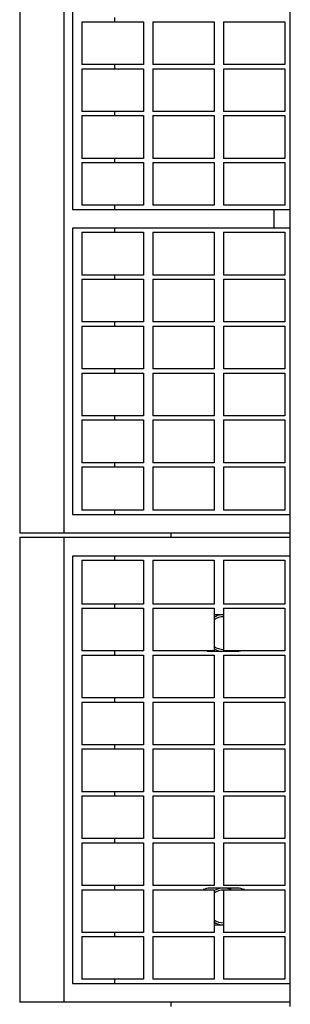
# Model space of a CAD drawing. Header units: inches. Extents: x 0 to 110, y 0 to 85.
# Tile 3 of 7: x 31.45 to 33.4, y 59.39 to 66.48. Entities that reach past the tile are written whole.
import ezdxf

# ---------------------------------------------------------------- set-up
doc = ezdxf.new("R2010")
doc.units = ezdxf.units.IN
doc.header["$LTSCALE"] = 6.05
doc.header["$MEASUREMENT"] = 0
for name, color, linetype in [('518353_WW_518353_20_BL4', 7, 'CONTINUOUS'), ('807_1829_10_1_SOLID1_BL53', 7, 'CONTINUOUS'), ('807_1829_11_1_SOLID1_BL47', 7, 'CONTINUOUS'), ('807_1829_12_1_SOLID1_BL45', 7, 'CONTINUOUS'), ('807_1829_13_1_SOLID1_BL54', 7, 'CONTINUOUS'), ('807_1829_14_1_SOLID1_BL52', 7, 'CONTINUOUS'), ('807_1829_15_1_SOLID1_BL62', 7, 'CONTINUOUS'), ('807_1829_16_1_SOLID1_BL42', 7, 'CONTINUOUS'), ('807_1829_17_1_SOLID1_BL57', 7, 'CONTINUOUS'), ('807_1829_18_1_SOLID1_BL66', 7, 'CONTINUOUS'), ('807_1829_19_1_SOLID1_BL63', 7, 'CONTINUOUS'), ('807_1829_1_1_SOLID1_BL49', 7, 'CONTINUOUS'), ('807_1829_1_SOLID1_BL46', 7, 'CONTINUOUS'), ('807_1829_20_1_SOLID1_BL50', 7, 'CONTINUOUS'), ('807_1829_21_1_SOLID1_BL60', 7, 'CONTINUOUS'), ('807_1829_23_1_SOLID1_BL43', 7, 'CONTINUOUS'), ('807_1829_24_1_SOLID1_BL59', 7, 'CONTINUOUS'), ('807_1829_25_1_SOLID1_BL51', 7, 'CONTINUOUS'), ('807_1829_26_1_SOLID1_BL44', 7, 'CONTINUOUS'), ('807_1829_27_1_SOLID1_BL61', 7, 'CONTINUOUS'), ('807_1829_2_1_SOLID1_BL48', 7, 'CONTINUOUS'), ('807_1829_3_1_SOLID1_BL55', 7, 'CONTINUOUS'), ('807_1829_4_1_SOLID1_BL41', 7, 'CONTINUOUS'), ('807_1829_5_1_SOLID1_BL58', 7, 'CONTINUOUS'), ('807_1829_6_1_SOLID1_BL40', 7, 'CONTINUOUS'), ('807_1829_7_1_SOLID1_BL65', 7, 'CONTINUOUS'), ('807_1829_8_1_SOLID1_BL64', 7, 'CONTINUOUS'), ('807_1829_9_1_SOLID1_BL56', 7, 'CONTINUOUS'), ('807_1830_10_1_SOLID1_BL93', 7, 'CONTINUOUS'), ('807_1830_11_1_SOLID1_BL68', 7, 'CONTINUOUS'), ('807_1830_12_1_SOLID1_BL91', 7, 'CONTINUOUS'), ('807_1830_13_1_SOLID1_BL85', 7, 'CONTINUOUS'), ('807_1830_14_1_SOLID1_BL99', 7, 'CONTINUOUS'), ('807_1830_15_1_SOLID1_BL76', 7, 'CONTINUOUS'), ('807_1830_16_1_SOLID1_BL92', 7, 'CONTINUOUS'), ('807_1830_17_1_SOLID1_BL89', 7, 'CONTINUOUS'), ('807_1830_18_1_SOLID1_BL77', 7, 'CONTINUOUS'), ('807_1830_19_1_SOLID1_BL88', 7, 'CONTINUOUS'), ('807_1830_1_1_SOLID1_BL83', 7, 'CONTINUOUS'), ('807_1830_1_SOLID1_BL94', 7, 'CONTINUOUS'), ('807_1830_22_1_SOLID1_BL67', 7, 'CONTINUOUS'), ('807_1830_23_1_SOLID1_BL86', 7, 'CONTINUOUS'), ('807_1830_24_1_SOLID1_BL98', 7, 'CONTINUOUS'), ('807_1830_25_1_SOLID1_BL96', 7, 'CONTINUOUS'), ('807_1830_26_1_SOLID1_BL95', 7, 'CONTINUOUS'), ('807_1830_27_1_SOLID1_BL70', 7, 'CONTINUOUS'), ('807_1830_28_1_SOLID1_BL84', 7, 'CONTINUOUS'), ('807_1830_2_1_SOLID1_BL79', 7, 'CONTINUOUS'), ('807_1830_30_1_SOLID1_BL71', 7, 'CONTINUOUS'), ('807_1830_31_1_SOLID1_BL90', 7, 'CONTINUOUS'), ('807_1830_32_1_SOLID1_BL72', 7, 'CONTINUOUS'), ('807_1830_34_1_SOLID1_BL75', 7, 'CONTINUOUS'), ('807_1830_35_1_SOLID1_BL82', 7, 'CONTINUOUS'), ('807_1830_36_1_SOLID1_BL69', 7, 'CONTINUOUS'), ('807_1830_3_1_SOLID1_BL73', 7, 'CONTINUOUS'), ('807_1830_4_1_SOLID1_BL97', 7, 'CONTINUOUS'), ('807_1830_5_1_SOLID1_BL78', 7, 'CONTINUOUS'), ('807_1830_8_1_SOLID1_BL87', 7, 'CONTINUOUS'), ('807_1830_9_1_SOLID1_BL80', 7, 'CONTINUOUS'), ('CUT_EXTRUDE1_1__BL39', 7, 'CONTINUOUS'), ('CUT_EXTRUDE1_2__BL181', 7, 'CONTINUOUS'), ('CUT_EXTRUDE1_3__BL183', 7, 'CONTINUOUS')]:
    doc.layers.add(name, color=color, linetype=linetype)

# ---------------------------------------------------------------- blocks, each defined once
blk = doc.blocks.new('518353_WW_518353_20_BL4', base_point=(57.2811, 54.3635))
at = {"layer": '518353_WW_518353_20_BL4', "color": 7, "linetype": 'CONTINUOUS'}
for p, q in [((32.5454, 62.7515), (32.5454, 62.7815)), ((33.4034, 62.7515), (33.4034, 62.7815)), ((32.5454, 59.3715), (32.5454, 59.4015)), ((33.4034, 59.3715), (33.4034, 59.4015))]:
    blk.add_line(p, q, dxfattribs=at)
for centre, start, end in [((32.9234, 62.0615), 97.09386, 121.06827), ((32.9234, 62.0615), 239.90188, 262.92777), ((32.9234, 62.0615), 280.25079, 283.28659), ((32.9234, 60.0915), 97.09386, 121.06827), ((32.9234, 60.0915), 65.99804, 82.92777), ((32.9234, 60.0915), 238.92467, 262.92777)]:
    blk.add_arc(centre, 0.133, start, end, dxfattribs=at)
blk = doc.blocks.new('CUT_EXTRUDE1_1__BL39', base_point=(49.7761, 48.3875))
at = {"layer": 'CUT_EXTRUDE1_1__BL39', "color": 7, "linetype": 'CONTINUOUS'}
for p, q in [((31.4534, 62.7515), (33.4034, 62.7515)), ((31.4534, 62.7515), (31.4534, 59.4015)), ((31.7734, 59.4015), (31.7734, 62.7515)), ((33.4034, 59.4015), (33.4034, 62.7515)), ((33.4034, 62.6165), (31.8334, 62.6165)), ((31.8334, 62.6165), (31.8334, 59.5365)), ((32.1389, 62.5865), (32.1389, 62.6165)), ((32.1389, 62.2405), (32.1389, 62.2705)), ((32.9219, 62.193), (32.8549, 62.193)), ((32.1389, 61.9025), (32.1389, 61.9325)), ((32.8254, 61.93), (33.0214, 61.93)), ((32.1389, 61.5645), (32.1389, 61.5945)), ((32.1389, 61.2265), (32.1389, 61.2565)), ((32.1389, 60.8885), (32.1389, 60.9185)), ((32.1389, 60.5505), (32.1389, 60.5805)), ((32.1389, 60.2125), (32.1389, 60.2425)), ((33.0214, 60.223), (32.8254, 60.223)), ((32.8549, 59.96), (32.9219, 59.96)), ((32.1389, 59.8745), (32.1389, 59.9045)), ((31.8334, 59.5365), (33.4034, 59.5365)), ((32.1389, 59.5365), (32.1389, 59.5665)), ((33.4034, 59.4015), (31.4534, 59.4015))]:
    blk.add_line(p, q, dxfattribs=at)
for centre, start, end in [((32.8254, 62.0615), 259.22859, 270), ((33.0214, 62.0615), 270, 280.64883), ((32.8254, 60.0915), 90, 112.84809), ((33.0214, 60.0915), 67.15081, 90)]:
    blk.add_arc(centre, 0.1315, start, end, dxfattribs=at)
blk = doc.blocks.new('807_1829_6_1_SOLID1_BL40', base_point=(49.0718, 47.1225))
at = {"layer": '807_1829_6_1_SOLID1_BL40', "color": 7, "linetype": 'CONTINUOUS'}
for p, q in [((32.9219, 59.8745), (33.3649, 59.8745)), ((32.9219, 59.8745), (32.9219, 59.5665)), ((33.3649, 59.8745), (33.3649, 59.5665)), ((33.3649, 59.5665), (32.9219, 59.5665))]:
    blk.add_line(p, q, dxfattribs=at)
blk = doc.blocks.new('807_1829_4_1_SOLID1_BL41', base_point=(32.6334, 59.7205))
at = {"layer": '807_1829_4_1_SOLID1_BL41', "color": 7, "linetype": 'CONTINUOUS'}
for p, q in [((32.4119, 59.8745), (32.8549, 59.8745)), ((32.4119, 59.8745), (32.4119, 59.5665)), ((32.8549, 59.8745), (32.8549, 59.5665)), ((32.8549, 59.5665), (32.4119, 59.5665))]:
    blk.add_line(p, q, dxfattribs=at)
blk = doc.blocks.new('807_1829_16_1_SOLID1_BL42', base_point=(32.1234, 59.7205))
at = {"layer": '807_1829_16_1_SOLID1_BL42', "color": 7, "linetype": 'CONTINUOUS'}
for p, q in [((31.9019, 59.8745), (32.3449, 59.8745)), ((31.9019, 59.8745), (31.9019, 59.5665)), ((32.3449, 59.8745), (32.3449, 59.5665)), ((32.3449, 59.5665), (31.9019, 59.5665))]:
    blk.add_line(p, q, dxfattribs=at)
blk = doc.blocks.new('807_1829_23_1_SOLID1_BL43', base_point=(49.2408, 47.2915))
at = {"layer": '807_1829_23_1_SOLID1_BL43', "color": 7, "linetype": 'CONTINUOUS'}
for p, q in [((32.9219, 60.2125), (33.3649, 60.2125)), ((32.9219, 60.2125), (32.9219, 59.9045)), ((33.3649, 60.2125), (33.3649, 59.9045)), ((33.3649, 59.9045), (32.9219, 59.9045))]:
    blk.add_line(p, q, dxfattribs=at)
blk = doc.blocks.new('807_1829_26_1_SOLID1_BL44', base_point=(32.6334, 60.0585))
at = {"layer": '807_1829_26_1_SOLID1_BL44', "color": 7, "linetype": 'CONTINUOUS'}
for p, q in [((32.4119, 60.2125), (32.8549, 60.2125)), ((32.4119, 60.2125), (32.4119, 59.9045)), ((32.8549, 60.2125), (32.8549, 59.9045)), ((32.8549, 59.9045), (32.4119, 59.9045))]:
    blk.add_line(p, q, dxfattribs=at)
blk = doc.blocks.new('807_1829_12_1_SOLID1_BL45', base_point=(32.1234, 60.0585))
at = {"layer": '807_1829_12_1_SOLID1_BL45', "color": 7, "linetype": 'CONTINUOUS'}
for p, q in [((31.9019, 60.2125), (32.3449, 60.2125)), ((31.9019, 60.2125), (31.9019, 59.9045)), ((32.3449, 60.2125), (32.3449, 59.9045)), ((32.3449, 59.9045), (31.9019, 59.9045))]:
    blk.add_line(p, q, dxfattribs=at)
blk = doc.blocks.new('807_1829_1_SOLID1_BL46', base_point=(49.4098, 47.4605))
at = {"layer": '807_1829_1_SOLID1_BL46', "color": 7, "linetype": 'CONTINUOUS'}
for p, q in [((32.9219, 60.5505), (33.3649, 60.5505)), ((32.9219, 60.5505), (32.9219, 60.2425)), ((33.3649, 60.5505), (33.3649, 60.2425)), ((33.3649, 60.2425), (32.9219, 60.2425))]:
    blk.add_line(p, q, dxfattribs=at)
blk = doc.blocks.new('807_1829_11_1_SOLID1_BL47', base_point=(32.6334, 60.3965))
at = {"layer": '807_1829_11_1_SOLID1_BL47', "color": 7, "linetype": 'CONTINUOUS'}
for p, q in [((32.4119, 60.5505), (32.8549, 60.5505)), ((32.4119, 60.5505), (32.4119, 60.2425)), ((32.8549, 60.5505), (32.8549, 60.2425)), ((32.8549, 60.2425), (32.4119, 60.2425))]:
    blk.add_line(p, q, dxfattribs=at)
blk = doc.blocks.new('807_1829_2_1_SOLID1_BL48', base_point=(32.1234, 60.3965))
at = {"layer": '807_1829_2_1_SOLID1_BL48', "color": 7, "linetype": 'CONTINUOUS'}
for p, q in [((31.9019, 60.5505), (32.3449, 60.5505)), ((31.9019, 60.5505), (31.9019, 60.2425)), ((32.3449, 60.5505), (32.3449, 60.2425)), ((32.3449, 60.2425), (31.9019, 60.2425))]:
    blk.add_line(p, q, dxfattribs=at)
blk = doc.blocks.new('807_1829_1_1_SOLID1_BL49', base_point=(49.5788, 47.6295))
at = {"layer": '807_1829_1_1_SOLID1_BL49', "color": 7, "linetype": 'CONTINUOUS'}
for p, q in [((32.9219, 60.8885), (33.3649, 60.8885)), ((32.9219, 60.8885), (32.9219, 60.5805)), ((33.3649, 60.8885), (33.3649, 60.5805)), ((33.3649, 60.5805), (32.9219, 60.5805))]:
    blk.add_line(p, q, dxfattribs=at)
blk = doc.blocks.new('807_1829_20_1_SOLID1_BL50', base_point=(32.6334, 60.7345))
at = {"layer": '807_1829_20_1_SOLID1_BL50', "color": 7, "linetype": 'CONTINUOUS'}
for p, q in [((32.4119, 60.8885), (32.8549, 60.8885)), ((32.4119, 60.8885), (32.4119, 60.5805)), ((32.8549, 60.8885), (32.8549, 60.5805)), ((32.8549, 60.5805), (32.4119, 60.5805))]:
    blk.add_line(p, q, dxfattribs=at)
blk = doc.blocks.new('807_1829_25_1_SOLID1_BL51', base_point=(32.1234, 60.7345))
at = {"layer": '807_1829_25_1_SOLID1_BL51', "color": 7, "linetype": 'CONTINUOUS'}
for p, q in [((31.9019, 60.8885), (32.3449, 60.8885)), ((31.9019, 60.8885), (31.9019, 60.5805)), ((32.3449, 60.8885), (32.3449, 60.5805)), ((32.3449, 60.5805), (31.9019, 60.5805))]:
    blk.add_line(p, q, dxfattribs=at)
blk = doc.blocks.new('807_1829_14_1_SOLID1_BL52', base_point=(49.7478, 47.7985))
at = {"layer": '807_1829_14_1_SOLID1_BL52', "color": 7, "linetype": 'CONTINUOUS'}
for p, q in [((32.9219, 61.2265), (33.3649, 61.2265)), ((32.9219, 61.2265), (32.9219, 60.9185)), ((33.3649, 61.2265), (33.3649, 60.9185)), ((33.3649, 60.9185), (32.9219, 60.9185))]:
    blk.add_line(p, q, dxfattribs=at)
blk = doc.blocks.new('807_1829_10_1_SOLID1_BL53', base_point=(32.6334, 61.0725))
at = {"layer": '807_1829_10_1_SOLID1_BL53', "color": 7, "linetype": 'CONTINUOUS'}
for p, q in [((32.4119, 61.2265), (32.8549, 61.2265)), ((32.4119, 61.2265), (32.4119, 60.9185)), ((32.8549, 61.2265), (32.8549, 60.9185)), ((32.8549, 60.9185), (32.4119, 60.9185))]:
    blk.add_line(p, q, dxfattribs=at)
blk = doc.blocks.new('807_1829_13_1_SOLID1_BL54', base_point=(32.1234, 61.0725))
at = {"layer": '807_1829_13_1_SOLID1_BL54', "color": 7, "linetype": 'CONTINUOUS'}
for p, q in [((31.9019, 61.2265), (32.3449, 61.2265)), ((31.9019, 61.2265), (31.9019, 60.9185)), ((32.3449, 61.2265), (32.3449, 60.9185)), ((32.3449, 60.9185), (31.9019, 60.9185))]:
    blk.add_line(p, q, dxfattribs=at)
blk = doc.blocks.new('807_1829_3_1_SOLID1_BL55', base_point=(49.9168, 47.9675))
at = {"layer": '807_1829_3_1_SOLID1_BL55', "color": 7, "linetype": 'CONTINUOUS'}
for p, q in [((32.9219, 61.5645), (33.3649, 61.5645)), ((32.9219, 61.5645), (32.9219, 61.2565)), ((33.3649, 61.5645), (33.3649, 61.2565)), ((33.3649, 61.2565), (32.9219, 61.2565))]:
    blk.add_line(p, q, dxfattribs=at)
blk = doc.blocks.new('807_1829_9_1_SOLID1_BL56', base_point=(32.6334, 61.4105))
at = {"layer": '807_1829_9_1_SOLID1_BL56', "color": 7, "linetype": 'CONTINUOUS'}
for p, q in [((32.4119, 61.5645), (32.8549, 61.5645)), ((32.4119, 61.5645), (32.4119, 61.2565)), ((32.8549, 61.5645), (32.8549, 61.2565)), ((32.8549, 61.2565), (32.4119, 61.2565))]:
    blk.add_line(p, q, dxfattribs=at)
blk = doc.blocks.new('807_1829_17_1_SOLID1_BL57', base_point=(32.1234, 61.4105))
at = {"layer": '807_1829_17_1_SOLID1_BL57', "color": 7, "linetype": 'CONTINUOUS'}
for p, q in [((31.9019, 61.5645), (32.3449, 61.5645)), ((31.9019, 61.5645), (31.9019, 61.2565)), ((32.3449, 61.5645), (32.3449, 61.2565)), ((32.3449, 61.2565), (31.9019, 61.2565))]:
    blk.add_line(p, q, dxfattribs=at)
blk = doc.blocks.new('807_1829_5_1_SOLID1_BL58', base_point=(50.0858, 48.1365))
at = {"layer": '807_1829_5_1_SOLID1_BL58', "color": 7, "linetype": 'CONTINUOUS'}
for p, q in [((32.9219, 61.9025), (33.3649, 61.9025)), ((32.9219, 61.9025), (32.9219, 61.5945)), ((33.3649, 61.9025), (33.3649, 61.5945)), ((33.3649, 61.5945), (32.9219, 61.5945))]:
    blk.add_line(p, q, dxfattribs=at)
blk = doc.blocks.new('807_1829_24_1_SOLID1_BL59', base_point=(32.6334, 61.7485))
at = {"layer": '807_1829_24_1_SOLID1_BL59', "color": 7, "linetype": 'CONTINUOUS'}
for p, q in [((32.4119, 61.9025), (32.8549, 61.9025)), ((32.4119, 61.9025), (32.4119, 61.5945)), ((32.8549, 61.9025), (32.8549, 61.5945)), ((32.8549, 61.5945), (32.4119, 61.5945))]:
    blk.add_line(p, q, dxfattribs=at)
blk = doc.blocks.new('807_1829_21_1_SOLID1_BL60', base_point=(32.1234, 61.7485))
at = {"layer": '807_1829_21_1_SOLID1_BL60', "color": 7, "linetype": 'CONTINUOUS'}
for p, q in [((31.9019, 61.9025), (32.3449, 61.9025)), ((31.9019, 61.9025), (31.9019, 61.5945)), ((32.3449, 61.9025), (32.3449, 61.5945)), ((32.3449, 61.5945), (31.9019, 61.5945))]:
    blk.add_line(p, q, dxfattribs=at)
blk = doc.blocks.new('807_1829_27_1_SOLID1_BL61', base_point=(50.2548, 48.3055))
at = {"layer": '807_1829_27_1_SOLID1_BL61', "color": 7, "linetype": 'CONTINUOUS'}
for p, q in [((32.9219, 62.2405), (33.3649, 62.2405)), ((32.9219, 62.2405), (32.9219, 61.9325)), ((33.3649, 62.2405), (33.3649, 61.9325)), ((33.3649, 61.9325), (32.9219, 61.9325))]:
    blk.add_line(p, q, dxfattribs=at)
blk = doc.blocks.new('807_1829_15_1_SOLID1_BL62', base_point=(32.6334, 62.0865))
at = {"layer": '807_1829_15_1_SOLID1_BL62', "color": 7, "linetype": 'CONTINUOUS'}
for p, q in [((32.4119, 62.2405), (32.8549, 62.2405)), ((32.4119, 62.2405), (32.4119, 61.9325)), ((32.8549, 62.2405), (32.8549, 61.9325)), ((32.8549, 61.9325), (32.4119, 61.9325))]:
    blk.add_line(p, q, dxfattribs=at)
blk = doc.blocks.new('807_1829_19_1_SOLID1_BL63', base_point=(32.1234, 62.0865))
at = {"layer": '807_1829_19_1_SOLID1_BL63', "color": 7, "linetype": 'CONTINUOUS'}
for p, q in [((31.9019, 62.2405), (32.3449, 62.2405)), ((31.9019, 62.2405), (31.9019, 61.9325)), ((32.3449, 62.2405), (32.3449, 61.9325)), ((32.3449, 61.9325), (31.9019, 61.9325))]:
    blk.add_line(p, q, dxfattribs=at)
blk = doc.blocks.new('807_1829_8_1_SOLID1_BL64', base_point=(50.4278, 48.4785))
at = {"layer": '807_1829_8_1_SOLID1_BL64', "color": 7, "linetype": 'CONTINUOUS'}
for p, q in [((32.9219, 62.5865), (33.3649, 62.5865)), ((32.9219, 62.5865), (32.9219, 62.2705)), ((33.3649, 62.5865), (33.3649, 62.2705)), ((33.3649, 62.2705), (32.9219, 62.2705))]:
    blk.add_line(p, q, dxfattribs=at)
blk = doc.blocks.new('807_1829_7_1_SOLID1_BL65', base_point=(32.6334, 62.4285))
at = {"layer": '807_1829_7_1_SOLID1_BL65', "color": 7, "linetype": 'CONTINUOUS'}
for p, q in [((32.4119, 62.5865), (32.8549, 62.5865)), ((32.4119, 62.5865), (32.4119, 62.2705)), ((32.8549, 62.5865), (32.8549, 62.2705)), ((32.8549, 62.2705), (32.4119, 62.2705))]:
    blk.add_line(p, q, dxfattribs=at)
blk = doc.blocks.new('807_1829_18_1_SOLID1_BL66', base_point=(32.1234, 62.4285))
at = {"layer": '807_1829_18_1_SOLID1_BL66', "color": 7, "linetype": 'CONTINUOUS'}
for p, q in [((31.9019, 62.5865), (32.3449, 62.5865)), ((31.9019, 62.5865), (31.9019, 62.2705)), ((32.3449, 62.5865), (32.3449, 62.2705)), ((32.3449, 62.2705), (31.9019, 62.2705))]:
    blk.add_line(p, q, dxfattribs=at)
blk = doc.blocks.new('807_1830_22_1_SOLID1_BL67', base_point=(52.0561, 50.6675))
at = {"layer": '807_1830_22_1_SOLID1_BL67', "color": 7, "linetype": 'CONTINUOUS'}
for p, q in [((31.4534, 67.3115), (31.4534, 62.7815)), ((31.7734, 62.7815), (31.7734, 67.3115)), ((33.4034, 62.7815), (33.4034, 67.3115)), ((31.8334, 67.1765), (31.8334, 65.114)), ((32.1389, 66.466), (32.1389, 66.496)), ((32.1389, 66.128), (32.1389, 66.158)), ((32.1389, 65.79), (32.1389, 65.82)), ((32.1389, 65.452), (32.1389, 65.482)), ((32.1389, 65.114), (32.1389, 65.144)), ((31.8334, 65.114), (33.4034, 65.114)), ((33.2836, 65.114), (33.2836, 64.979)), ((33.4034, 64.979), (31.8334, 64.979)), ((31.8334, 64.979), (31.8334, 62.9165)), ((32.1389, 64.949), (32.1389, 64.979)), ((32.1389, 64.611), (32.1389, 64.641)), ((32.1389, 64.273), (32.1389, 64.303)), ((32.1389, 63.935), (32.1389, 63.965)), ((32.1389, 63.597), (32.1389, 63.627)), ((32.1389, 63.259), (32.1389, 63.289)), ((32.1389, 62.9165), (32.1389, 62.9465)), ((31.8334, 62.9165), (33.4034, 62.9165)), ((33.4034, 62.7815), (31.4534, 62.7815))]:
    blk.add_line(p, q, dxfattribs=at)
blk = doc.blocks.new('807_1830_11_1_SOLID1_BL68', base_point=(50.7641, 48.8148))
at = {"layer": '807_1830_11_1_SOLID1_BL68', "color": 7, "linetype": 'CONTINUOUS'}
for p, q in [((32.9219, 63.259), (33.3649, 63.259)), ((32.9219, 63.259), (32.9219, 62.9465)), ((33.3649, 63.259), (33.3649, 62.9465)), ((33.3649, 62.9465), (32.9219, 62.9465))]:
    blk.add_line(p, q, dxfattribs=at)
blk = doc.blocks.new('807_1830_36_1_SOLID1_BL69', base_point=(32.6334, 63.1028))
at = {"layer": '807_1830_36_1_SOLID1_BL69', "color": 7, "linetype": 'CONTINUOUS'}
for p, q in [((32.4119, 63.259), (32.8549, 63.259)), ((32.4119, 63.259), (32.4119, 62.9465)), ((32.8549, 63.259), (32.8549, 62.9465)), ((32.8549, 62.9465), (32.4119, 62.9465))]:
    blk.add_line(p, q, dxfattribs=at)
blk = doc.blocks.new('807_1830_27_1_SOLID1_BL70', base_point=(32.1234, 63.1028))
at = {"layer": '807_1830_27_1_SOLID1_BL70', "color": 7, "linetype": 'CONTINUOUS'}
for p, q in [((31.9019, 63.259), (32.3449, 63.259)), ((31.9019, 63.259), (31.9019, 62.9465)), ((32.3449, 63.259), (32.3449, 62.9465)), ((32.3449, 62.9465), (31.9019, 62.9465))]:
    blk.add_line(p, q, dxfattribs=at)
blk = doc.blocks.new('807_1830_30_1_SOLID1_BL71', base_point=(50.9331, 48.9838))
at = {"layer": '807_1830_30_1_SOLID1_BL71', "color": 7, "linetype": 'CONTINUOUS'}
for p, q in [((32.9219, 63.597), (33.3649, 63.597)), ((32.9219, 63.597), (32.9219, 63.289)), ((33.3649, 63.597), (33.3649, 63.289)), ((33.3649, 63.289), (32.9219, 63.289))]:
    blk.add_line(p, q, dxfattribs=at)
blk = doc.blocks.new('807_1830_32_1_SOLID1_BL72', base_point=(32.6334, 63.443))
at = {"layer": '807_1830_32_1_SOLID1_BL72', "color": 7, "linetype": 'CONTINUOUS'}
for p, q in [((32.4119, 63.597), (32.8549, 63.597)), ((32.4119, 63.597), (32.4119, 63.289)), ((32.8549, 63.597), (32.8549, 63.289)), ((32.8549, 63.289), (32.4119, 63.289))]:
    blk.add_line(p, q, dxfattribs=at)
blk = doc.blocks.new('807_1830_3_1_SOLID1_BL73', base_point=(32.1234, 63.443))
at = {"layer": '807_1830_3_1_SOLID1_BL73', "color": 7, "linetype": 'CONTINUOUS'}
for p, q in [((31.9019, 63.597), (32.3449, 63.597)), ((31.9019, 63.597), (31.9019, 63.289)), ((32.3449, 63.597), (32.3449, 63.289)), ((32.3449, 63.289), (31.9019, 63.289))]:
    blk.add_line(p, q, dxfattribs=at)
blk = doc.blocks.new('807_1830_34_1_SOLID1_BL75', base_point=(51.1021, 49.1528))
at = {"layer": '807_1830_34_1_SOLID1_BL75', "color": 7, "linetype": 'CONTINUOUS'}
for p, q in [((32.9219, 63.935), (33.3649, 63.935)), ((32.9219, 63.935), (32.9219, 63.627)), ((33.3649, 63.935), (33.3649, 63.627)), ((33.3649, 63.627), (32.9219, 63.627))]:
    blk.add_line(p, q, dxfattribs=at)
blk = doc.blocks.new('807_1830_15_1_SOLID1_BL76', base_point=(32.6334, 63.781))
at = {"layer": '807_1830_15_1_SOLID1_BL76', "color": 7, "linetype": 'CONTINUOUS'}
for p, q in [((32.4119, 63.935), (32.8549, 63.935)), ((32.4119, 63.935), (32.4119, 63.627)), ((32.8549, 63.935), (32.8549, 63.627)), ((32.8549, 63.627), (32.4119, 63.627))]:
    blk.add_line(p, q, dxfattribs=at)
blk = doc.blocks.new('807_1830_18_1_SOLID1_BL77', base_point=(32.1234, 63.781))
at = {"layer": '807_1830_18_1_SOLID1_BL77', "color": 7, "linetype": 'CONTINUOUS'}
for p, q in [((31.9019, 63.935), (32.3449, 63.935)), ((31.9019, 63.935), (31.9019, 63.627)), ((32.3449, 63.935), (32.3449, 63.627)), ((32.3449, 63.627), (31.9019, 63.627))]:
    blk.add_line(p, q, dxfattribs=at)
blk = doc.blocks.new('807_1830_5_1_SOLID1_BL78', base_point=(51.2711, 49.3218))
at = {"layer": '807_1830_5_1_SOLID1_BL78', "color": 7, "linetype": 'CONTINUOUS'}
for p, q in [((32.9219, 64.273), (33.3649, 64.273)), ((32.9219, 64.273), (32.9219, 63.965)), ((33.3649, 64.273), (33.3649, 63.965)), ((33.3649, 63.965), (32.9219, 63.965))]:
    blk.add_line(p, q, dxfattribs=at)
blk = doc.blocks.new('807_1830_2_1_SOLID1_BL79', base_point=(32.6334, 64.119))
at = {"layer": '807_1830_2_1_SOLID1_BL79', "color": 7, "linetype": 'CONTINUOUS'}
for p, q in [((32.4119, 64.273), (32.8549, 64.273)), ((32.4119, 64.273), (32.4119, 63.965)), ((32.8549, 64.273), (32.8549, 63.965)), ((32.8549, 63.965), (32.4119, 63.965))]:
    blk.add_line(p, q, dxfattribs=at)
blk = doc.blocks.new('807_1830_9_1_SOLID1_BL80', base_point=(32.1234, 64.119))
at = {"layer": '807_1830_9_1_SOLID1_BL80', "color": 7, "linetype": 'CONTINUOUS'}
for p, q in [((31.9019, 64.273), (32.3449, 64.273)), ((31.9019, 64.273), (31.9019, 63.965)), ((32.3449, 64.273), (32.3449, 63.965)), ((32.3449, 63.965), (31.9019, 63.965))]:
    blk.add_line(p, q, dxfattribs=at)
blk = doc.blocks.new('807_1830_35_1_SOLID1_BL82', base_point=(51.4401, 49.4908))
at = {"layer": '807_1830_35_1_SOLID1_BL82', "color": 7, "linetype": 'CONTINUOUS'}
for p, q in [((32.9219, 64.611), (33.3649, 64.611)), ((32.9219, 64.611), (32.9219, 64.303)), ((33.3649, 64.611), (33.3649, 64.303)), ((33.3649, 64.303), (32.9219, 64.303))]:
    blk.add_line(p, q, dxfattribs=at)
blk = doc.blocks.new('807_1830_1_1_SOLID1_BL83', base_point=(32.6334, 64.457))
at = {"layer": '807_1830_1_1_SOLID1_BL83', "color": 7, "linetype": 'CONTINUOUS'}
for p, q in [((32.4119, 64.611), (32.8549, 64.611)), ((32.4119, 64.611), (32.4119, 64.303)), ((32.8549, 64.611), (32.8549, 64.303)), ((32.8549, 64.303), (32.4119, 64.303))]:
    blk.add_line(p, q, dxfattribs=at)
blk = doc.blocks.new('807_1830_28_1_SOLID1_BL84', base_point=(32.1234, 64.457))
at = {"layer": '807_1830_28_1_SOLID1_BL84', "color": 7, "linetype": 'CONTINUOUS'}
for p, q in [((31.9019, 64.611), (32.3449, 64.611)), ((31.9019, 64.611), (31.9019, 64.303)), ((32.3449, 64.611), (32.3449, 64.303)), ((32.3449, 64.303), (31.9019, 64.303))]:
    blk.add_line(p, q, dxfattribs=at)
blk = doc.blocks.new('807_1830_13_1_SOLID1_BL85', base_point=(51.6091, 49.6598))
at = {"layer": '807_1830_13_1_SOLID1_BL85', "color": 7, "linetype": 'CONTINUOUS'}
for p, q in [((32.9219, 64.949), (33.3649, 64.949)), ((32.9219, 64.949), (32.9219, 64.641)), ((33.3649, 64.949), (33.3649, 64.641)), ((33.3649, 64.641), (32.9219, 64.641))]:
    blk.add_line(p, q, dxfattribs=at)
blk = doc.blocks.new('807_1830_23_1_SOLID1_BL86', base_point=(32.6334, 64.795))
at = {"layer": '807_1830_23_1_SOLID1_BL86', "color": 7, "linetype": 'CONTINUOUS'}
for p, q in [((32.4119, 64.949), (32.8549, 64.949)), ((32.4119, 64.949), (32.4119, 64.641)), ((32.8549, 64.949), (32.8549, 64.641)), ((32.8549, 64.641), (32.4119, 64.641))]:
    blk.add_line(p, q, dxfattribs=at)
blk = doc.blocks.new('807_1830_8_1_SOLID1_BL87', base_point=(32.1234, 64.795))
at = {"layer": '807_1830_8_1_SOLID1_BL87', "color": 7, "linetype": 'CONTINUOUS'}
for p, q in [((31.9019, 64.949), (32.3449, 64.949)), ((31.9019, 64.949), (31.9019, 64.641)), ((32.3449, 64.949), (32.3449, 64.641)), ((32.3449, 64.641), (31.9019, 64.641))]:
    blk.add_line(p, q, dxfattribs=at)
blk = doc.blocks.new('807_1830_19_1_SOLID1_BL88', base_point=(51.8606, 49.9113))
at = {"layer": '807_1830_19_1_SOLID1_BL88', "color": 7, "linetype": 'CONTINUOUS'}
for p, q in [((32.9219, 65.452), (33.3649, 65.452)), ((32.9219, 65.452), (32.9219, 65.144)), ((33.3649, 65.452), (33.3649, 65.144)), ((33.3649, 65.144), (32.9219, 65.144))]:
    blk.add_line(p, q, dxfattribs=at)
blk = doc.blocks.new('807_1830_17_1_SOLID1_BL89', base_point=(32.6334, 65.298))
at = {"layer": '807_1830_17_1_SOLID1_BL89', "color": 7, "linetype": 'CONTINUOUS'}
for p, q in [((32.4119, 65.452), (32.8549, 65.452)), ((32.4119, 65.452), (32.4119, 65.144)), ((32.8549, 65.452), (32.8549, 65.144)), ((32.8549, 65.144), (32.4119, 65.144))]:
    blk.add_line(p, q, dxfattribs=at)
blk = doc.blocks.new('807_1830_31_1_SOLID1_BL90', base_point=(32.1234, 65.298))
at = {"layer": '807_1830_31_1_SOLID1_BL90', "color": 7, "linetype": 'CONTINUOUS'}
for p, q in [((31.9019, 65.452), (32.3449, 65.452)), ((31.9019, 65.452), (31.9019, 65.144)), ((32.3449, 65.452), (32.3449, 65.144)), ((32.3449, 65.144), (31.9019, 65.144))]:
    blk.add_line(p, q, dxfattribs=at)
blk = doc.blocks.new('807_1830_12_1_SOLID1_BL91', base_point=(52.0296, 50.0803))
at = {"layer": '807_1830_12_1_SOLID1_BL91', "color": 7, "linetype": 'CONTINUOUS'}
for p, q in [((32.9219, 65.79), (33.3649, 65.79)), ((32.9219, 65.79), (32.9219, 65.482)), ((33.3649, 65.79), (33.3649, 65.482)), ((33.3649, 65.482), (32.9219, 65.482))]:
    blk.add_line(p, q, dxfattribs=at)
blk = doc.blocks.new('807_1830_16_1_SOLID1_BL92', base_point=(32.6334, 65.636))
at = {"layer": '807_1830_16_1_SOLID1_BL92', "color": 7, "linetype": 'CONTINUOUS'}
for p, q in [((32.4119, 65.79), (32.8549, 65.79)), ((32.4119, 65.79), (32.4119, 65.482)), ((32.8549, 65.79), (32.8549, 65.482)), ((32.8549, 65.482), (32.4119, 65.482))]:
    blk.add_line(p, q, dxfattribs=at)
blk = doc.blocks.new('807_1830_10_1_SOLID1_BL93', base_point=(32.1234, 65.636))
at = {"layer": '807_1830_10_1_SOLID1_BL93', "color": 7, "linetype": 'CONTINUOUS'}
for p, q in [((31.9019, 65.79), (32.3449, 65.79)), ((31.9019, 65.79), (31.9019, 65.482)), ((32.3449, 65.79), (32.3449, 65.482)), ((32.3449, 65.482), (31.9019, 65.482))]:
    blk.add_line(p, q, dxfattribs=at)
blk = doc.blocks.new('807_1830_1_SOLID1_BL94', base_point=(52.1986, 50.2493))
at = {"layer": '807_1830_1_SOLID1_BL94', "color": 7, "linetype": 'CONTINUOUS'}
for p, q in [((32.9219, 66.128), (33.3649, 66.128)), ((32.9219, 66.128), (32.9219, 65.82)), ((33.3649, 66.128), (33.3649, 65.82)), ((33.3649, 65.82), (32.9219, 65.82))]:
    blk.add_line(p, q, dxfattribs=at)
blk = doc.blocks.new('807_1830_26_1_SOLID1_BL95', base_point=(32.6334, 65.974))
at = {"layer": '807_1830_26_1_SOLID1_BL95', "color": 7, "linetype": 'CONTINUOUS'}
for p, q in [((32.4119, 66.128), (32.8549, 66.128)), ((32.4119, 66.128), (32.4119, 65.82)), ((32.8549, 66.128), (32.8549, 65.82)), ((32.8549, 65.82), (32.4119, 65.82))]:
    blk.add_line(p, q, dxfattribs=at)
blk = doc.blocks.new('807_1830_25_1_SOLID1_BL96', base_point=(32.1234, 65.974))
at = {"layer": '807_1830_25_1_SOLID1_BL96', "color": 7, "linetype": 'CONTINUOUS'}
for p, q in [((31.9019, 66.128), (32.3449, 66.128)), ((31.9019, 66.128), (31.9019, 65.82)), ((32.3449, 66.128), (32.3449, 65.82)), ((32.3449, 65.82), (31.9019, 65.82))]:
    blk.add_line(p, q, dxfattribs=at)
blk = doc.blocks.new('807_1830_4_1_SOLID1_BL97', base_point=(52.3676, 50.4183))
at = {"layer": '807_1830_4_1_SOLID1_BL97', "color": 7, "linetype": 'CONTINUOUS'}
for p, q in [((32.9219, 66.466), (33.3649, 66.466)), ((32.9219, 66.466), (32.9219, 66.158)), ((33.3649, 66.466), (33.3649, 66.158)), ((33.3649, 66.158), (32.9219, 66.158))]:
    blk.add_line(p, q, dxfattribs=at)
blk = doc.blocks.new('807_1830_24_1_SOLID1_BL98', base_point=(32.6334, 66.312))
at = {"layer": '807_1830_24_1_SOLID1_BL98', "color": 7, "linetype": 'CONTINUOUS'}
for p, q in [((32.4119, 66.466), (32.8549, 66.466)), ((32.4119, 66.466), (32.4119, 66.158)), ((32.8549, 66.466), (32.8549, 66.158)), ((32.8549, 66.158), (32.4119, 66.158))]:
    blk.add_line(p, q, dxfattribs=at)
blk = doc.blocks.new('807_1830_14_1_SOLID1_BL99', base_point=(32.1234, 66.312))
at = {"layer": '807_1830_14_1_SOLID1_BL99', "color": 7, "linetype": 'CONTINUOUS'}
for p, q in [((31.9019, 66.466), (32.3449, 66.466)), ((31.9019, 66.466), (31.9019, 66.158)), ((32.3449, 66.466), (32.3449, 66.158)), ((32.3449, 66.158), (31.9019, 66.158))]:
    blk.add_line(p, q, dxfattribs=at)
blk = doc.blocks.new('CUT_EXTRUDE1_2__BL181', base_point=(32.8892, 62.0615))
at = {"layer": 'CUT_EXTRUDE1_2__BL181', "color": 7, "linetype": 'CONTINUOUS'}
for start, end in [(90.72676, 125.50385), (234.49565, 269.27395)]:
    blk.add_arc((32.9234, 62.0615), 0.118, start, end, dxfattribs=at)
blk = doc.blocks.new('CUT_EXTRUDE1_3__BL183', base_point=(32.8892, 60.0915))
at = {"layer": 'CUT_EXTRUDE1_3__BL183', "color": 7, "linetype": 'CONTINUOUS'}
for start, end in [(90.72676, 125.50385), (234.49565, 269.27395)]:
    blk.add_arc((32.9234, 60.0915), 0.118, start, end, dxfattribs=at)

msp = doc.modelspace()

# ---------------------------------------------------------------- block references
at = {"layer": '518353_WW_518353_20_BL4'}
msp.add_blockref('518353_WW_518353_20_BL4', (57.2811, 54.3635), dxfattribs=at)
at = {"layer": '807_1829_10_1_SOLID1_BL53'}
msp.add_blockref('807_1829_10_1_SOLID1_BL53', (32.6334, 61.0725), dxfattribs=at)
at = {"layer": '807_1829_11_1_SOLID1_BL47'}
msp.add_blockref('807_1829_11_1_SOLID1_BL47', (32.6334, 60.3965), dxfattribs=at)
at = {"layer": '807_1829_12_1_SOLID1_BL45'}
msp.add_blockref('807_1829_12_1_SOLID1_BL45', (32.1234, 60.0585), dxfattribs=at)
at = {"layer": '807_1829_13_1_SOLID1_BL54'}
msp.add_blockref('807_1829_13_1_SOLID1_BL54', (32.1234, 61.0725), dxfattribs=at)
at = {"layer": '807_1829_14_1_SOLID1_BL52'}
msp.add_blockref('807_1829_14_1_SOLID1_BL52', (49.7478, 47.7985), dxfattribs=at)
at = {"layer": '807_1829_15_1_SOLID1_BL62'}
msp.add_blockref('807_1829_15_1_SOLID1_BL62', (32.6334, 62.0865), dxfattribs=at)
at = {"layer": '807_1829_16_1_SOLID1_BL42'}
msp.add_blockref('807_1829_16_1_SOLID1_BL42', (32.1234, 59.7205), dxfattribs=at)
at = {"layer": '807_1829_17_1_SOLID1_BL57'}
msp.add_blockref('807_1829_17_1_SOLID1_BL57', (32.1234, 61.4105), dxfattribs=at)
at = {"layer": '807_1829_18_1_SOLID1_BL66'}
msp.add_blockref('807_1829_18_1_SOLID1_BL66', (32.1234, 62.4285), dxfattribs=at)
at = {"layer": '807_1829_19_1_SOLID1_BL63'}
msp.add_blockref('807_1829_19_1_SOLID1_BL63', (32.1234, 62.0865), dxfattribs=at)
at = {"layer": '807_1829_1_1_SOLID1_BL49'}
msp.add_blockref('807_1829_1_1_SOLID1_BL49', (49.5788, 47.6295), dxfattribs=at)
at = {"layer": '807_1829_1_SOLID1_BL46'}
msp.add_blockref('807_1829_1_SOLID1_BL46', (49.4098, 47.4605), dxfattribs=at)
at = {"layer": '807_1829_20_1_SOLID1_BL50'}
msp.add_blockref('807_1829_20_1_SOLID1_BL50', (32.6334, 60.7345), dxfattribs=at)
at = {"layer": '807_1829_21_1_SOLID1_BL60'}
msp.add_blockref('807_1829_21_1_SOLID1_BL60', (32.1234, 61.7485), dxfattribs=at)
at = {"layer": '807_1829_23_1_SOLID1_BL43'}
msp.add_blockref('807_1829_23_1_SOLID1_BL43', (49.2408, 47.2915), dxfattribs=at)
at = {"layer": '807_1829_24_1_SOLID1_BL59'}
msp.add_blockref('807_1829_24_1_SOLID1_BL59', (32.6334, 61.7485), dxfattribs=at)
at = {"layer": '807_1829_25_1_SOLID1_BL51'}
msp.add_blockref('807_1829_25_1_SOLID1_BL51', (32.1234, 60.7345), dxfattribs=at)
at = {"layer": '807_1829_26_1_SOLID1_BL44'}
msp.add_blockref('807_1829_26_1_SOLID1_BL44', (32.6334, 60.0585), dxfattribs=at)
at = {"layer": '807_1829_27_1_SOLID1_BL61'}
msp.add_blockref('807_1829_27_1_SOLID1_BL61', (50.2548, 48.3055), dxfattribs=at)
at = {"layer": '807_1829_2_1_SOLID1_BL48'}
msp.add_blockref('807_1829_2_1_SOLID1_BL48', (32.1234, 60.3965), dxfattribs=at)
at = {"layer": '807_1829_3_1_SOLID1_BL55'}
msp.add_blockref('807_1829_3_1_SOLID1_BL55', (49.9168, 47.9675), dxfattribs=at)
at = {"layer": '807_1829_4_1_SOLID1_BL41'}
msp.add_blockref('807_1829_4_1_SOLID1_BL41', (32.6334, 59.7205), dxfattribs=at)
at = {"layer": '807_1829_5_1_SOLID1_BL58'}
msp.add_blockref('807_1829_5_1_SOLID1_BL58', (50.0858, 48.1365), dxfattribs=at)
at = {"layer": '807_1829_6_1_SOLID1_BL40'}
msp.add_blockref('807_1829_6_1_SOLID1_BL40', (49.0718, 47.1225), dxfattribs=at)
at = {"layer": '807_1829_7_1_SOLID1_BL65'}
msp.add_blockref('807_1829_7_1_SOLID1_BL65', (32.6334, 62.4285), dxfattribs=at)
at = {"layer": '807_1829_8_1_SOLID1_BL64'}
msp.add_blockref('807_1829_8_1_SOLID1_BL64', (50.4278, 48.4785), dxfattribs=at)
at = {"layer": '807_1829_9_1_SOLID1_BL56'}
msp.add_blockref('807_1829_9_1_SOLID1_BL56', (32.6334, 61.4105), dxfattribs=at)
at = {"layer": '807_1830_10_1_SOLID1_BL93'}
msp.add_blockref('807_1830_10_1_SOLID1_BL93', (32.1234, 65.636), dxfattribs=at)
at = {"layer": '807_1830_11_1_SOLID1_BL68'}
msp.add_blockref('807_1830_11_1_SOLID1_BL68', (50.7641, 48.8148), dxfattribs=at)
at = {"layer": '807_1830_12_1_SOLID1_BL91'}
msp.add_blockref('807_1830_12_1_SOLID1_BL91', (52.0296, 50.0803), dxfattribs=at)
at = {"layer": '807_1830_13_1_SOLID1_BL85'}
msp.add_blockref('807_1830_13_1_SOLID1_BL85', (51.6091, 49.6598), dxfattribs=at)
at = {"layer": '807_1830_14_1_SOLID1_BL99'}
msp.add_blockref('807_1830_14_1_SOLID1_BL99', (32.1234, 66.312), dxfattribs=at)
at = {"layer": '807_1830_15_1_SOLID1_BL76'}
msp.add_blockref('807_1830_15_1_SOLID1_BL76', (32.6334, 63.781), dxfattribs=at)
at = {"layer": '807_1830_16_1_SOLID1_BL92'}
msp.add_blockref('807_1830_16_1_SOLID1_BL92', (32.6334, 65.636), dxfattribs=at)
at = {"layer": '807_1830_17_1_SOLID1_BL89'}
msp.add_blockref('807_1830_17_1_SOLID1_BL89', (32.6334, 65.298), dxfattribs=at)
at = {"layer": '807_1830_18_1_SOLID1_BL77'}
msp.add_blockref('807_1830_18_1_SOLID1_BL77', (32.1234, 63.781), dxfattribs=at)
at = {"layer": '807_1830_19_1_SOLID1_BL88'}
msp.add_blockref('807_1830_19_1_SOLID1_BL88', (51.8606, 49.9113), dxfattribs=at)
at = {"layer": '807_1830_1_1_SOLID1_BL83'}
msp.add_blockref('807_1830_1_1_SOLID1_BL83', (32.6334, 64.457), dxfattribs=at)
at = {"layer": '807_1830_1_SOLID1_BL94'}
msp.add_blockref('807_1830_1_SOLID1_BL94', (52.1986, 50.2493), dxfattribs=at)
at = {"layer": '807_1830_22_1_SOLID1_BL67'}
msp.add_blockref('807_1830_22_1_SOLID1_BL67', (52.0561, 50.6675), dxfattribs=at)
at = {"layer": '807_1830_23_1_SOLID1_BL86'}
msp.add_blockref('807_1830_23_1_SOLID1_BL86', (32.6334, 64.795), dxfattribs=at)
at = {"layer": '807_1830_24_1_SOLID1_BL98'}
msp.add_blockref('807_1830_24_1_SOLID1_BL98', (32.6334, 66.312), dxfattribs=at)
at = {"layer": '807_1830_25_1_SOLID1_BL96'}
msp.add_blockref('807_1830_25_1_SOLID1_BL96', (32.1234, 65.974), dxfattribs=at)
at = {"layer": '807_1830_26_1_SOLID1_BL95'}
msp.add_blockref('807_1830_26_1_SOLID1_BL95', (32.6334, 65.974), dxfattribs=at)
at = {"layer": '807_1830_27_1_SOLID1_BL70'}
msp.add_blockref('807_1830_27_1_SOLID1_BL70', (32.1234, 63.1028), dxfattribs=at)
at = {"layer": '807_1830_28_1_SOLID1_BL84'}
msp.add_blockref('807_1830_28_1_SOLID1_BL84', (32.1234, 64.457), dxfattribs=at)
at = {"layer": '807_1830_2_1_SOLID1_BL79'}
msp.add_blockref('807_1830_2_1_SOLID1_BL79', (32.6334, 64.119), dxfattribs=at)
at = {"layer": '807_1830_30_1_SOLID1_BL71'}
msp.add_blockref('807_1830_30_1_SOLID1_BL71', (50.9331, 48.9838), dxfattribs=at)
at = {"layer": '807_1830_31_1_SOLID1_BL90'}
msp.add_blockref('807_1830_31_1_SOLID1_BL90', (32.1234, 65.298), dxfattribs=at)
at = {"layer": '807_1830_32_1_SOLID1_BL72'}
msp.add_blockref('807_1830_32_1_SOLID1_BL72', (32.6334, 63.443), dxfattribs=at)
at = {"layer": '807_1830_34_1_SOLID1_BL75'}
msp.add_blockref('807_1830_34_1_SOLID1_BL75', (51.1021, 49.1528), dxfattribs=at)
at = {"layer": '807_1830_35_1_SOLID1_BL82'}
msp.add_blockref('807_1830_35_1_SOLID1_BL82', (51.4401, 49.4908), dxfattribs=at)
at = {"layer": '807_1830_36_1_SOLID1_BL69'}
msp.add_blockref('807_1830_36_1_SOLID1_BL69', (32.6334, 63.1028), dxfattribs=at)
at = {"layer": '807_1830_3_1_SOLID1_BL73'}
msp.add_blockref('807_1830_3_1_SOLID1_BL73', (32.1234, 63.443), dxfattribs=at)
at = {"layer": '807_1830_4_1_SOLID1_BL97'}
msp.add_blockref('807_1830_4_1_SOLID1_BL97', (52.3676, 50.4183), dxfattribs=at)
at = {"layer": '807_1830_5_1_SOLID1_BL78'}
msp.add_blockref('807_1830_5_1_SOLID1_BL78', (51.2711, 49.3218), dxfattribs=at)
at = {"layer": '807_1830_8_1_SOLID1_BL87'}
msp.add_blockref('807_1830_8_1_SOLID1_BL87', (32.1234, 64.795), dxfattribs=at)
at = {"layer": '807_1830_9_1_SOLID1_BL80'}
msp.add_blockref('807_1830_9_1_SOLID1_BL80', (32.1234, 64.119), dxfattribs=at)
at = {"layer": 'CUT_EXTRUDE1_1__BL39'}
msp.add_blockref('CUT_EXTRUDE1_1__BL39', (49.7761, 48.3875), dxfattribs=at)
at = {"layer": 'CUT_EXTRUDE1_2__BL181'}
msp.add_blockref('CUT_EXTRUDE1_2__BL181', (32.8892, 62.0615), dxfattribs=at)
at = {"layer": 'CUT_EXTRUDE1_3__BL183'}
msp.add_blockref('CUT_EXTRUDE1_3__BL183', (32.8892, 60.0915), dxfattribs=at)

doc.saveas('drawing.dxf')
